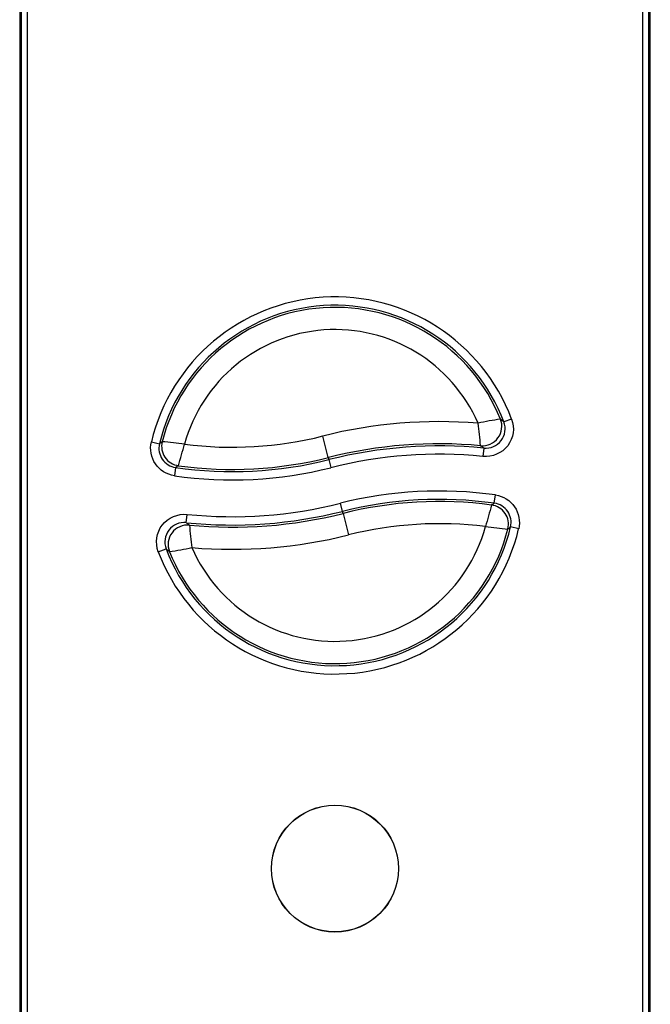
# Model space of a CAD drawing. Header units: millimetres. Extents: x 0 to 287, y 0 to 200.
# Tile 8 of 68: x 48 to 59, y 51 to 69. Entities that reach past the tile are written whole.
import ezdxf

# ---------------------------------------------------------------- set-up
doc = ezdxf.new("R2010")
doc.units = ezdxf.units.MM
doc.layers.add('130.193_BW4C_CTM', color=7, linetype='Continuous')
doc.layers.add('Défaut', color=7, linetype='Continuous')

# ---------------------------------------------------------------- blocks, each defined once
blk = doc.blocks.new('SE1')
at = {"layer": '130.193_BW4C_CTM', "color": 7, "linetype": 'Continuous'}
for p, q in [((47.738, 90.819), (47.738, 50.672)), ((59.084, 50.672), (59.084, 90.819)), ((47.771, 50.705), (47.771, 90.786)), ((47.871, 90.786), (47.871, 50.705)), ((58.951, 50.705), (58.951, 90.786)), ((59.051, 90.786), (59.051, 50.705)), ((56.589, 61.922), (56.449, 61.869)), ((53.291, 61.228), (53.194, 61.616)), ((50.107, 61.511), (50.253, 61.476)), ((56.087, 61.398), (56.072, 61.249)), ((53.291, 61.228), (53.301, 61.191)), ((53.301, 61.191), (53.337, 61.046)), ((50.543, 61.049), (50.522, 60.9)), ((56.278, 60.405), (56.299, 60.554)), ((53.546, 60.259), (53.51, 60.405)), ((50.735, 60.055), (50.751, 60.204)), ((53.556, 60.222), (53.546, 60.259)), ((53.556, 60.222), (53.654, 59.834)), ((56.716, 59.944), (56.57, 59.978)), ((50.232, 59.531), (50.372, 59.584))]:
    blk.add_line(p, q, dxfattribs=at)
for radius in [1.143, 1.141]:
    blk.add_circle((53.411, 53.825), radius, dxfattribs=at)
for centre, radius, start, end in [((53.411, 60.725), 3.396, 20.6358, 166.6287), ((53.411, 60.725), 3.246, 20.6358, 166.6287), ((53.411, 60.725), 3.208, 21.875, 165.7844), ((53.411, 60.725), 2.808, 23.5469, 164.6386), ((57.585, 54.211), 7.802, 98.8269, 101.8333), ((55.285, 53.32), 8.555, 85.3064, 104.1497), ((35.771, 59.347), 20.368, 5.9015, 7.0492), ((56.122, 61.746), 0.35, 264.2484, 20.7185), ((51.562, 68.088), 6.674, 262.6093, 284.1497), ((50.593, 61.395), 0.35, 166.6054, 261.7879), ((60.264, 48.395), 16.472, 127.2157, 127.4281), ((49.158, 49.18), 12.386, 82.831, 84.7016), ((16.802, 70.919), 35.194, 343.7672, 344.425), ((55.285, 53.32), 8.156, 84.7512, 104.1497), ((55.285, 53.32), 8.117, 84.3311, 104.1497), ((51.562, 68.088), 7.113, 261.7647, 284.1497), ((51.562, 68.088), 7.074, 262.1249, 284.1497), ((55.285, 53.32), 7.967, 84.3311, 104.1497), ((51.562, 68.088), 7.263, 261.7647, 284.1497), ((55.285, 53.362), 7.263, 81.9716, 104.1497), ((55.285, 53.362), 7.113, 81.9716, 104.1497), ((51.562, 68.13), 7.967, 264.1543, 284.1497), ((55.285, 53.362), 7.074, 82.3327, 104.1497), ((90.004, 50.66), 35.144, 163.9548, 164.6135), ((56.23, 60.059), 0.35, 346.6756, 81.995), ((51.562, 68.13), 8.117, 264.1543, 284.1497), ((51.562, 68.13), 8.156, 264.5755, 284.1497), ((53.411, 60.725), 3.396, 200.5804, 346.6989), ((50.699, 59.708), 0.35, 84.0711, 200.6636), ((53.411, 60.725), 3.246, 200.5804, 346.6989), ((70.994, 62.046), 20.305, 185.7521, 186.9034), ((53.411, 60.725), 2.808, 203.4987, 344.704), ((55.285, 53.362), 6.674, 82.8184, 104.1497), ((57.644, 72.251), 12.361, 262.9169, 264.7913), ((46.55, 73.005), 16.435, 307.3523, 307.5656), ((53.411, 60.725), 3.208, 201.8226, 345.8526), ((51.562, 68.13), 8.555, 265.132, 284.1497), ((49.249, 67.23), 7.787, 278.744, 281.7564)]:
    blk.add_arc(centre, radius, start, end, dxfattribs=at)
for centre, major_axis, ratio, start_param, end_param in [((56.063, 61.79), (0.209, 0.281), 0.998742, 3.690851, 5.733927), ((-1314.802, -104.248), (1372.409, 164.239), 0.039561, 0.036622, 0.037685), ((50.641, 61.427), (0.195, -0.29), 0.99923, 3.872043, 5.552735), ((-1540.525, -334.562), (1597.725, 394.363), 0.037926, 0.029115, 0.030012), ((2932.438, 745.708), (-2883.501, -686.475), 0.012868, -0.03709, -0.036581), ((-2706.673, -605.477), (2764.548, 667.695), 0.013085, -0.03782, -0.037299), ((56.182, 60.027), (-0.196, 0.29), 0.999228, 3.870825, 5.553953), ((50.758, 59.663), (-0.21, -0.28), 0.998738, 3.689776, 5.735002), ((1625.716, 445.381), (-1576.088, -383.728), 0.038134, 0.029345, 0.03025), ((1419.602, 221.618), (-1370.382, -160.156), 0.039535, 0.036657, 0.037723)]:
    blk.add_ellipse(centre, major_axis=major_axis, ratio=ratio, start_param=start_param, end_param=end_param, dxfattribs=at)
for points in [[(56.589, 61.922), (56.649, 61.762), (56.622, 61.577), (56.414, 61.306), (56.242, 61.232), (56.072, 61.249)], [(50.522, 60.9), (50.384, 60.92), (50.257, 61), (50.103, 61.228), (50.075, 61.376), (50.107, 61.511)], [(56.299, 60.554), (56.437, 60.534), (56.565, 60.455), (56.72, 60.227), (56.748, 60.079), (56.716, 59.944)], [(50.232, 59.531), (50.172, 59.692), (50.199, 59.877), (50.408, 60.148), (50.581, 60.222), (50.751, 60.204)]]:
    blk.add_open_spline(points, degree=3, knots=[0, 0, 0, 0, 0.5, 0.5, 1, 1, 1, 1], dxfattribs=at)

msp = doc.modelspace()

# ---------------------------------------------------------------- block references
at = {"layer": 'Défaut'}
msp.add_blockref('SE1', (0, 0), dxfattribs=at)

doc.saveas('drawing.dxf')
